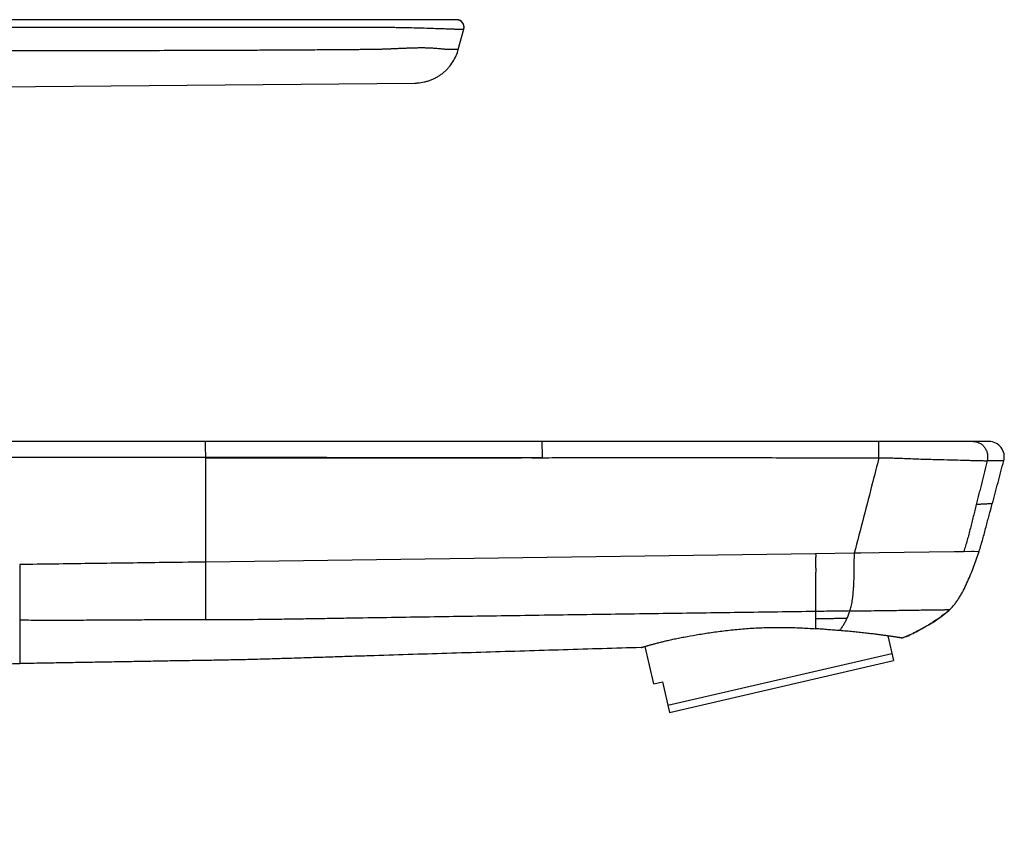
# Model space of a CAD drawing. Header units: millimetres. Extents: x 5 to 344, y -177 to 251.
# Tile 11 of 11: x 250 to 344, y 174 to 251. Entities that reach past the tile are written whole.
import ezdxf

# ---------------------------------------------------------------- set-up
doc = ezdxf.new("R2010")
doc.units = ezdxf.units.MM
doc.header["$LTSCALE"] = 23.1
doc.layers.get('0').update_dxf_attribs({"linetype": 'CONTINUOUS'})

msp = doc.modelspace()

# ---------------------------------------------------------------- linework, layer by layer
at = {"color": 7, "linetype": 'CONTINUOUS'}
for p, q in [((291.305, 251.022), (185.842, 251.013)), ((291.323, 251.021), (291.305, 251.022)), ((291.336, 251.021), (291.305, 251.022)), ((291.336, 251.021), (291.323, 251.021)), ((291.429, 251.011), (291.398, 251.015)), ((291.46, 251.004), (291.429, 251.011)), ((291.49, 250.997), (291.459, 251.005)), ((291.52, 250.988), (291.49, 250.997)), ((291.55, 250.978), (291.52, 250.988)), ((291.579, 250.966), (291.549, 250.978)), ((291.607, 250.954), (291.578, 250.967)), ((291.635, 250.94), (291.607, 250.954)), ((291.663, 250.924), (291.635, 250.94)), ((291.689, 250.908), (291.662, 250.925)), ((291.715, 250.89), (291.689, 250.908)), ((291.74, 250.872), (291.715, 250.891)), ((291.467, 248.189), (291.989, 250.129)), ((291.989, 250.129), (291.993, 250.144)), ((233.054, 244.476), (287.304, 244.966)), ((287.305, 244.966), (287.424, 244.969)), ((287.424, 244.969), (287.477, 244.971)), ((287.477, 244.971), (287.569, 244.977)), ((342.203, 210.707), (230.989, 210.707)), ((343.621, 208.848), (343.622, 208.855)), ((341.21, 200.041), (341.26, 200.193)), ((341.21, 200.041), (341.21, 200.041)), ((337.563, 193.921), (337.737, 194.048)), ((337.736, 194.047), (337.901, 194.174)), ((337.901, 194.174), (338.057, 194.299)), ((338.201, 194.421), (338.334, 194.54)), ((338.333, 194.539), (338.445, 194.644)), ((338.445, 194.644), (338.444, 194.643)), ((337.202, 193.67), (337.385, 193.795)), ((332.547, 192.127), (333.091, 189.773)), ((310.152, 187.556), (309.327, 191.129)), ((311.497, 185.506), (332.933, 190.455)), ((311.655, 184.824), (333.091, 189.773)), ((310.152, 187.556), (310.98, 187.747)), ((310.98, 187.747), (311.655, 184.824))]:
    msp.add_line(p, q, dxfattribs=at)
at = {"color": 9, "linetype": 'CONTINUOUS'}
for p, q in [((267.309, 199.191), (267.309, 209.215)), ((343.622, 208.855), (343.617, 208.855)), ((343.622, 208.855), (343.617, 208.855)), ((325.634, 199.982), (267.309, 199.191)), ((329.333, 200.032), (325.634, 199.982)), ((341.26, 200.193), (329.332, 200.032)), ((340.316, 200.181), (339.868, 200.174)), ((340.6, 200.184), (340.548, 200.184)), ((325.634, 194.465), (325.634, 192.815)), ((249.526, 193.626), (249.526, 189.487)), ((249.526, 191.907), (249.526, 191.643))]:
    msp.add_line(p, q, dxfattribs=at)
at = {"color": 7, "linetype": 'CONTINUOUS'}
for points in [[(291.398, 251.016), (291.367, 251.019), (291.336, 251.021)], [(291.993, 250.144), (291.999, 250.175), (292.005, 250.206), (292.009, 250.237), (292.012, 250.268), (292.013, 250.299), (292.013, 250.331), (292.011, 250.362), (292.008, 250.393), (292.004, 250.424), (291.999, 250.455), (291.992, 250.486), (291.983, 250.516), (291.974, 250.546), (291.963, 250.575), (291.951, 250.604), (291.937, 250.632), (291.923, 250.66), (291.907, 250.687), (291.89, 250.713), (291.871, 250.738), (291.852, 250.763), (291.832, 250.787), (291.81, 250.81), (291.788, 250.831), (291.764, 250.852), (291.74, 250.872)], [(291.993, 250.144), (291.999, 250.175), (292.005, 250.206)], [(292.009, 250.237), (292.012, 250.268), (292.013, 250.299), (292.013, 250.331)], [(287.426, 244.969), (287.546, 244.975), (287.569, 244.977)], [(337.901, 194.174), (338.056, 194.299), (338.202, 194.422)], [(335.911, 192.886), (336.086, 192.985), (336.267, 193.088), (336.45, 193.197), (336.638, 193.309), (336.826, 193.426), (337.015, 193.547), (337.202, 193.67)], [(335.912, 192.886), (336.087, 192.985), (336.267, 193.089), (336.451, 193.197), (336.638, 193.31), (336.827, 193.427), (337.015, 193.547)], [(337.201, 193.669), (337.385, 193.794), (337.564, 193.921)], [(334.019, 191.97), (334.172, 192.026), (334.324, 192.086), (334.476, 192.151), (334.628, 192.219), (334.78, 192.291), (334.934, 192.367), (335.09, 192.446), (335.248, 192.528), (335.408, 192.612), (335.572, 192.7), (335.74, 192.791)], [(334.324, 192.086), (334.476, 192.151), (334.628, 192.219)], [(334.78, 192.291), (334.934, 192.367), (335.089, 192.446), (335.247, 192.527), (335.408, 192.612), (335.572, 192.7), (335.74, 192.791), (335.912, 192.886)], [(333.877, 191.923), (334.019, 191.97), (334.172, 192.026)]]:
    msp.add_lwpolyline(points, dxfattribs=at)
at = {"color": 9, "linetype": 'CONTINUOUS'}
for points in [[(331.184, 200.057), (329.967, 200.04), (329.652, 200.036), (329.332, 200.032)], [(339.782, 200.173), (339.699, 200.172), (339.61, 200.171), (339.514, 200.17), (339.413, 200.168), (339.306, 200.167), (339.194, 200.165), (339.077, 200.164), (338.955, 200.162)], [(340.79, 200.187), (340.745, 200.186), (340.699, 200.186), (340.65, 200.185)], [(341.257, 200.193), (341.217, 200.193), (341.198, 200.193)]]:
    msp.add_lwpolyline(points, dxfattribs=at)
at = {"color": 7, "linetype": 'CONTINUOUS'}
for centre, radius, start, end in [((291.305, 250.313), 0.709, 87.5409, 88.4898), ((291.305, 250.313), 0.708, 344.96396, 87.5417), ((287.265, 249.252), 4.286, 270.5187, 272.16897), ((287.264, 249.288), 4.322, 272.16681, 272.82685), ((342.203, 209.237), 1.47, 344.96262, 89.99998), ((317.474, 207.871), 24.994, 341.74515, 342.10255)]:
    msp.add_arc(centre, radius, start, end, dxfattribs=at)
at = {"color": 9, "linetype": 'CONTINUOUS'}
for points, knots in [([(229.858, 250.321), (231.377, 250.321), (234.416, 250.32), (238.975, 250.319), (243.534, 250.318), (248.093, 250.317), (252.651, 250.316), (257.21, 250.315), (261.008, 250.314), (264.047, 250.314), (266.327, 250.313), (268.606, 250.313), (270.885, 250.313), (273.164, 250.313), (275.443, 250.313), (277.343, 250.313), (278.862, 250.313), (280.002, 250.313), (281.141, 250.313), (282.091, 250.313), (282.85, 250.313), (283.419, 250.312), (283.987, 250.309), (284.551, 250.304), (285.11, 250.297), (285.84, 250.285), (286.721, 250.268), (287.724, 250.243), (288.637, 250.217), (289.328, 250.195), (289.815, 250.178), (290.128, 250.167), (290.404, 250.157), (290.645, 250.148), (290.852, 250.14), (291.026, 250.135), (291.17, 250.131), (291.319, 250.13), (291.447, 250.129), (291.56, 250.129), (291.633, 250.129), (291.7, 250.129), (291.76, 250.129), (291.813, 250.129), (291.859, 250.129), (291.892, 250.129), (291.916, 250.129), (291.931, 250.129), (291.944, 250.129), (291.956, 250.129), (291.966, 250.129), (291.974, 250.129), (291.979, 250.129), (291.983, 250.129), (291.985, 250.129), (291.987, 250.129), (291.988, 250.13), (291.988, 250.129), (291.989, 250.13), (291.989, 250.129)], [0, 0, 0, 0, 0.073371, 0.146742, 0.220112, 0.293481, 0.366849, 0.440216, 0.513582, 0.550264, 0.586947, 0.623629, 0.660311, 0.696992, 0.733674, 0.770355, 0.788696, 0.807036, 0.825376, 0.843717, 0.852886, 0.86205, 0.871193, 0.880284, 0.889297, 0.898201, 0.915513, 0.931826, 0.94667, 0.959582, 0.965204, 0.970239, 0.974684, 0.978551, 0.981867, 0.984666, 0.986975, 0.988848, 0.991839, 0.993133, 0.994318, 0.995391, 0.996353, 0.997203, 0.997942, 0.998569, 0.99884, 0.999082, 0.999297, 0.999483, 0.999641, 0.99977, 0.99987, 0.99991, 0.999942, 0.999967, 0.999986, 0.999996, 1, 1, 1, 1]), ([(291.467, 248.189), (291.468, 248.189), (291.466, 248.189), (291.465, 248.189), (291.46, 248.189), (291.456, 248.189), (291.449, 248.189), (291.438, 248.188), (291.42, 248.188), (291.395, 248.188), (291.365, 248.188), (291.328, 248.188), (291.287, 248.187), (291.24, 248.187), (291.187, 248.187), (291.129, 248.186), (291.066, 248.186), (291.009, 248.186), (290.961, 248.185), (290.923, 248.185), (290.883, 248.185), (290.838, 248.183), (290.787, 248.179), (290.729, 248.174), (290.662, 248.166), (290.585, 248.164), (290.497, 248.166), (290.396, 248.171), (290.277, 248.18), (290.136, 248.192), (289.968, 248.207), (289.676, 248.236), (289.389, 248.263), (289.115, 248.283), (288.898, 248.296), (288.673, 248.307), (288.441, 248.314), (288.262, 248.318), (288.082, 248.32), (287.902, 248.32), (287.721, 248.319), (287.48, 248.316), (287.179, 248.309), (286.818, 248.298), (286.461, 248.284), (286.106, 248.27), (285.754, 248.254), (285.405, 248.238), (285.06, 248.224), (284.716, 248.209), (284.429, 248.199), (284.196, 248.191), (284.016, 248.185), (283.835, 248.18), (283.658, 248.175), (283.491, 248.171), (283.334, 248.168), (283.187, 248.165), (283.048, 248.164), (282.917, 248.164), (282.747, 248.164), (282.542, 248.162), (282.303, 248.161), (281.993, 248.158), (281.612, 248.155), (281.155, 248.151), (280.699, 248.147), (280.091, 248.142), (279.33, 248.136), (278.112, 248.128), (276.591, 248.118), (274.765, 248.107), (272.938, 248.097), (271.112, 248.089), (269.286, 248.081), (267.46, 248.074), (265.634, 248.069), (263.199, 248.062), (260.155, 248.054), (256.502, 248.047), (252.849, 248.04), (249.196, 248.032), (245.543, 248.024), (241.889, 248.013), (239.454, 248.003), (238.236, 247.998)], [0, 0, 0, 0, 0.000013, 0.000053, 0.00012, 0.000213, 0.000332, 0.000478, 0.000848, 0.001322, 0.001899, 0.002579, 0.003361, 0.004246, 0.005233, 0.006323, 0.007514, 0.00881, 0.009495, 0.010205, 0.010958, 0.011785, 0.012727, 0.013822, 0.01509, 0.016523, 0.01815, 0.020032, 0.022246, 0.024874, 0.028007, 0.031744, 0.041388, 0.044258, 0.047257, 0.053611, 0.056944, 0.060329, 0.063719, 0.067098, 0.070481, 0.073879, 0.080696, 0.087472, 0.094182, 0.10086, 0.107487, 0.114028, 0.120524, 0.126947, 0.13343, 0.136734, 0.140097, 0.143547, 0.146925, 0.150068, 0.153005, 0.155772, 0.158341, 0.160802, 0.163205, 0.167868, 0.172369, 0.176709, 0.185303, 0.19386, 0.202426, 0.211003, 0.228156, 0.245305, 0.279601, 0.313899, 0.348198, 0.382498, 0.416798, 0.451099, 0.4854, 0.519702, 0.588306, 0.656914, 0.725524, 0.794138, 0.862755, 0.931376, 1, 1, 1, 1]), ([(267.309, 209.215), (267.309, 209.312), (267.309, 209.502), (267.307, 209.735), (267.305, 209.914), (267.303, 210.04), (267.301, 210.157), (267.298, 210.265), (267.295, 210.363), (267.292, 210.451), (267.289, 210.526), (267.286, 210.581), (267.283, 210.618), (267.282, 210.641), (267.28, 210.661), (267.278, 210.677), (267.276, 210.689), (267.274, 210.699), (267.273, 210.704), (267.271, 210.707), (267.27, 210.707)], [0, 0, 0, 0, 0.19402, 0.381015, 0.469573, 0.553669, 0.63248, 0.705232, 0.771215, 0.829783, 0.880365, 0.922468, 0.940211, 0.955691, 0.968871, 0.979724, 0.988232, 0.99439, 0.998232, 1, 1, 1, 1]), ([(299.506, 209.166), (299.506, 209.264), (299.505, 209.459), (299.504, 209.699), (299.501, 209.884), (299.499, 210.013), (299.497, 210.135), (299.494, 210.247), (299.491, 210.349), (299.487, 210.439), (299.484, 210.518), (299.48, 210.583), (299.476, 210.629), (299.473, 210.659), (299.471, 210.675), (299.469, 210.688), (299.467, 210.698), (299.465, 210.704), (299.463, 210.707), (299.462, 210.707)], [0, 0, 0, 0, 0.192021, 0.378097, 0.466519, 0.550648, 0.629625, 0.702645, 0.768963, 0.827904, 0.878869, 0.921343, 0.954903, 0.968236, 0.979229, 0.987864, 0.99414, 0.998096, 1, 1, 1, 1]), ([(331.688, 209.159), (331.688, 209.258), (331.688, 209.454), (331.686, 209.695), (331.684, 209.88), (331.682, 210.01), (331.68, 210.132), (331.677, 210.245), (331.674, 210.347), (331.671, 210.438), (331.667, 210.517), (331.664, 210.575), (331.662, 210.614), (331.66, 210.638), (331.658, 210.659), (331.656, 210.675), (331.654, 210.689), (331.652, 210.698), (331.65, 210.704), (331.648, 210.707), (331.647, 210.707)], [0, 0, 0, 0, 0.191915, 0.378016, 0.466482, 0.550668, 0.629709, 0.702792, 0.769168, 0.828157, 0.879153, 0.921639, 0.939553, 0.955186, 0.968501, 0.979469, 0.98807, 0.994299, 0.998192, 1, 1, 1, 1]), ([(340.711, 210.707), (340.763, 210.707), (340.867, 210.7), (341.021, 210.672), (341.172, 210.625), (341.365, 210.537), (341.586, 210.384), (341.805, 210.143), (341.968, 209.854), (342.065, 209.535), (342.093, 209.2), (342.064, 208.977), (342.038, 208.869)], [0, 0, 0, 0, 0.060101, 0.120316, 0.180758, 0.241521, 0.364095, 0.488607, 0.615008, 0.742868, 0.871482, 1, 1, 1, 1]), ([(231.005, 209.231), (231.762, 209.231), (233.274, 209.229), (236.3, 209.227), (239.326, 209.227), (242.351, 209.226), (245.377, 209.225), (249.158, 209.225), (253.696, 209.224), (257.478, 209.223), (260.503, 209.222), (262.394, 209.221), (263.906, 209.22), (265.418, 209.219), (266.553, 209.217), (267.309, 209.215)], [0, 0, 0, 0, 0.062505, 0.125011, 0.250021, 0.312525, 0.375029, 0.500035, 0.625038, 0.750034, 0.812529, 0.875022, 0.906267, 0.937512, 1, 1, 1, 1]), ([(267.309, 209.215), (269.992, 209.211), (274.017, 209.204), (279.383, 209.196), (284.749, 209.189), (291.457, 209.181), (296.823, 209.175), (299.506, 209.173)], [0, 0, 0, 0, 0.250009, 0.375011, 0.500012, 0.750009, 1, 1, 1, 1]), ([(299.505, 209.164), (299.923, 209.164), (300.759, 209.165), (302.014, 209.169), (303.269, 209.174), (304.524, 209.179), (305.779, 209.182), (307.033, 209.181), (308.288, 209.178), (309.543, 209.177), (310.798, 209.176), (312.053, 209.175), (313.307, 209.174), (314.353, 209.174), (315.19, 209.173), (315.817, 209.171), (316.444, 209.169), (316.967, 209.169), (317.385, 209.17), (317.804, 209.173), (318.327, 209.177), (318.954, 209.178), (319.372, 209.172), (319.581, 209.167)], [0, 0, 0, 0, 0.0625, 0.125, 0.1875, 0.25, 0.3125, 0.374999, 0.437499, 0.499998, 0.562498, 0.624997, 0.687497, 0.749997, 0.781246, 0.812495, 0.843744, 0.874995, 0.890621, 0.906248, 0.937502, 0.968752, 1, 1, 1, 1]), ([(319.581, 209.167), (321.599, 209.164), (324.121, 209.163), (327.148, 209.162), (329.166, 209.161), (330.679, 209.16), (331.688, 209.159)], [0, 0, 0, 0, 0.499994, 0.624994, 0.749995, 1, 1, 1, 1]), ([(331.687, 209.159), (331.491, 208.399), (330.707, 205.356), (329.922, 202.314), (329.332, 200.032)], [0, 0, 0, 0, 0.249989, 1, 1, 1, 1]), ([(331.687, 209.159), (331.824, 209.158), (332.099, 209.155), (332.51, 209.147), (332.92, 209.136), (333.465, 209.119), (334.138, 209.094), (335.185, 209.053), (336.437, 209.012), (337.858, 208.975), (339.152, 208.943), (340.139, 208.918), (340.843, 208.899), (341.295, 208.887), (341.687, 208.877), (341.928, 208.871), (342.038, 208.869)], [0, 0, 0, 0, 0.039761, 0.079501, 0.119182, 0.158744, 0.237218, 0.314296, 0.462348, 0.600266, 0.726078, 0.837322, 0.886323, 0.930166, 0.968206, 1, 1, 1, 1]), ([(342.038, 208.869), (341.948, 208.521), (341.772, 207.823), (341.555, 206.951), (341.382, 206.252), (341.208, 205.554), (341.077, 205.031), (340.99, 204.682)], [0, 0, 0, 0, 0.249947, 0.49996, 0.624975, 0.749986, 1, 1, 1, 1]), ([(343.617, 208.855), (343.478, 208.856), (343.271, 208.857), (342.982, 208.859), (342.786, 208.86), (342.606, 208.861), (342.446, 208.862), (342.255, 208.864), (342.115, 208.867), (342.038, 208.869)], [0, 0, 0, 0, 0.263109, 0.393244, 0.549023, 0.636485, 0.73417, 0.852934, 1, 1, 1, 1]), ([(340.99, 204.682), (340.943, 204.493), (340.849, 204.115), (340.708, 203.548), (340.568, 202.981), (340.427, 202.414), (340.283, 201.849), (340.079, 201.099), (339.908, 200.541), (339.782, 200.173)], [0, 0, 0, 0, 0.125104, 0.250212, 0.375328, 0.500429, 0.625466, 0.750403, 1, 1, 1, 1]), ([(342.524, 204.766), (342.522, 204.766), (342.517, 204.766), (342.51, 204.766), (342.495, 204.765), (342.469, 204.763), (342.43, 204.761), (342.379, 204.758), (342.289, 204.754), (342.149, 204.746), (341.948, 204.735), (341.753, 204.724), (341.572, 204.715), (341.443, 204.708), (341.327, 204.701), (341.183, 204.693), (341.07, 204.686), (340.99, 204.682)], [0, 0, 0, 0, 0.003719, 0.008325, 0.014761, 0.033124, 0.058809, 0.091795, 0.132061, 0.234478, 0.36609, 0.525476, 0.616653, 0.71936, 0.778404, 0.84429, 1, 1, 1, 1]), ([(325.634, 199.982), (325.636, 199.914), (325.639, 199.779), (325.635, 199.577), (325.631, 199.408), (325.629, 199.273), (325.628, 199.138), (325.63, 198.97), (325.634, 198.768), (325.636, 198.566), (325.636, 198.3), (325.633, 197.969), (325.631, 197.578), (325.632, 197.193), (325.633, 196.817), (325.633, 196.453), (325.633, 195.998), (325.632, 195.481), (325.632, 194.938), (325.633, 194.61), (325.634, 194.465)], [0, 0, 0, 0, 0.036698, 0.073396, 0.110092, 0.128439, 0.146786, 0.183469, 0.220114, 0.256671, 0.293061, 0.365133, 0.436204, 0.506135, 0.574423, 0.640595, 0.704256, 0.821655, 0.921542, 1, 1, 1, 1]), ([(328.914, 194.511), (328.936, 194.581), (328.98, 194.727), (329.038, 194.96), (329.091, 195.216), (329.139, 195.495), (329.18, 195.796), (329.215, 196.117), (329.245, 196.457), (329.279, 196.941), (329.308, 197.581), (329.326, 198.379), (329.332, 199.201), (329.333, 199.754), (329.333, 200.032)], [0, 0, 0, 0, 0.039266, 0.082397, 0.129554, 0.180633, 0.235428, 0.293645, 0.355015, 0.419306, 0.556009, 0.701034, 0.850027, 1, 1, 1, 1]), ([(267.309, 199.191), (265.827, 199.171), (262.122, 199.121), (256.194, 199.041), (251.748, 198.98), (249.525, 198.95)], [0, 0, 0, 0, 0.249966, 0.624959, 1, 1, 1, 1]), ([(249.525, 198.95), (249.532, 198.423), (249.537, 197.387), (249.534, 196.12), (249.53, 195.179), (249.527, 194.44), (249.526, 193.933), (249.526, 193.626)], [0, 0, 0, 0, 0.297084, 0.583901, 0.713856, 0.827353, 1, 1, 1, 1]), ([(267.309, 193.653), (267.309, 193.798), (267.309, 194.128), (267.31, 194.793), (267.315, 195.69), (267.32, 196.801), (267.321, 197.982), (267.314, 198.786), (267.309, 199.191)], [0, 0, 0, 0, 0.078655, 0.178719, 0.360134, 0.564598, 0.780441, 1, 1, 1, 1]), ([(325.634, 194.465), (324.419, 194.448), (321.988, 194.413), (318.343, 194.361), (314.698, 194.31), (309.838, 194.242), (303.762, 194.156), (297.687, 194.068), (292.826, 193.997), (289.181, 193.943), (285.536, 193.887), (282.498, 193.839), (280.068, 193.8), (278.246, 193.769), (276.423, 193.739), (273.993, 193.701), (270.955, 193.664), (268.524, 193.652), (267.309, 193.653)], [0, 0, 0, 0, 0.062499, 0.124999, 0.187499, 0.249998, 0.374997, 0.499996, 0.562495, 0.624994, 0.687493, 0.749992, 0.781241, 0.81249, 0.84374, 0.874989, 0.937491, 1, 1, 1, 1]), ([(328.914, 194.511), (328.644, 194.508), (328.102, 194.501), (327.284, 194.49), (326.46, 194.478), (325.91, 194.469), (325.634, 194.465)], [0, 0, 0, 0, 0.246885, 0.496385, 0.747653, 1, 1, 1, 1]), ([(328.631, 193.797), (328.683, 193.906), (328.786, 194.141), (328.873, 194.383), (328.914, 194.511)], [0, 0, 0, 0, 0.472779, 1, 1, 1, 1]), ([(328.914, 194.511), (329.309, 194.517), (330.085, 194.528), (331.226, 194.544), (332.316, 194.559), (333.339, 194.573), (334.279, 194.586), (335.121, 194.598), (335.852, 194.608), (336.461, 194.616), (336.892, 194.622), (337.177, 194.626), (337.358, 194.629), (337.524, 194.631), (337.677, 194.634), (337.817, 194.636), (337.944, 194.637), (338.056, 194.639), (338.154, 194.64), (338.227, 194.641), (338.278, 194.641), (338.311, 194.641), (338.34, 194.641), (338.366, 194.642), (338.389, 194.642), (338.405, 194.642), (338.417, 194.643), (338.424, 194.643), (338.43, 194.643), (338.435, 194.643), (338.439, 194.643), (338.442, 194.644), (338.443, 194.644), (338.444, 194.644), (338.444, 194.644), (338.445, 194.644), (338.445, 194.644)], [0, 0, 0, 0, 0.124143, 0.244357, 0.359216, 0.467117, 0.566328, 0.655192, 0.732199, 0.796497, 0.846904, 0.867693, 0.886457, 0.903711, 0.919825, 0.934659, 0.947971, 0.959727, 0.969992, 0.978781, 0.982616, 0.986075, 0.98916, 0.991874, 0.994221, 0.996204, 0.997056, 0.99781, 0.99846, 0.999003, 0.999433, 0.999746, 0.999856, 0.999936, 0.999984, 1, 1, 1, 1]), ([(267.309, 193.653), (266.939, 193.654), (266.198, 193.655), (264.717, 193.659), (262.864, 193.657), (260.64, 193.647), (258.416, 193.633), (256.193, 193.62), (254.34, 193.611), (252.858, 193.609), (251.747, 193.611), (250.636, 193.617), (249.896, 193.623), (249.526, 193.626)], [0, 0, 0, 0, 0.062476, 0.124943, 0.249924, 0.375045, 0.500047, 0.62509, 0.750114, 0.812619, 0.875113, 0.937567, 1, 1, 1, 1]), ([(328.631, 193.797), (328.385, 193.791), (328.015, 193.785), (327.521, 193.779), (327.146, 193.775), (326.77, 193.771), (326.392, 193.765), (326.013, 193.756), (325.76, 193.75), (325.634, 193.747)], [0, 0, 0, 0, 0.246138, 0.370161, 0.495062, 0.620694, 0.746881, 0.873403, 1, 1, 1, 1]), ([(327.93, 192.639), (327.993, 192.718), (328.117, 192.888), (328.293, 193.163), (328.468, 193.467), (328.577, 193.683), (328.631, 193.797)], [0, 0, 0, 0, 0.223306, 0.464601, 0.722417, 1, 1, 1, 1])]:
    msp.add_open_spline(points, degree=3, knots=knots, dxfattribs=at)
at = {"color": 7, "linetype": 'CONTINUOUS'}
for points, knots in [([(287.569, 244.977), (287.786, 244.992), (288.112, 245.04), (288.539, 245.152), (288.859, 245.264), (289.172, 245.402), (289.477, 245.565), (289.769, 245.753), (290.045, 245.964), (290.303, 246.197), (290.619, 246.53), (290.959, 246.984), (291.268, 247.571), (291.412, 247.983), (291.467, 248.189)], [0, 0, 0, 0, 0.120772, 0.182781, 0.245699, 0.309362, 0.373541, 0.438013, 0.502582, 0.567082, 0.631321, 0.758037, 0.881279, 1, 1, 1, 1]), ([(267.309, 209.162), (267.98, 209.162), (269.321, 209.162), (271.334, 209.162), (273.346, 209.163), (276.029, 209.163), (279.383, 209.164), (283.407, 209.164), (286.761, 209.164), (289.444, 209.164), (291.456, 209.163), (293.468, 209.163), (296.151, 209.164), (298.163, 209.165), (299.505, 209.164)], [0, 0, 0, 0, 0.062503, 0.125005, 0.187507, 0.250009, 0.375011, 0.500012, 0.625011, 0.68751, 0.750008, 0.812507, 0.875005, 1, 1, 1, 1]), ([(342.524, 204.766), (342.708, 205.446), (343.075, 206.806), (343.438, 208.168), (343.621, 208.848)], [0, 0, 0, 0, 0.499571, 1, 1, 1, 1]), ([(341.26, 200.193), (341.387, 200.588), (341.616, 201.368), (341.921, 202.528), (342.221, 203.656), (342.423, 204.397), (342.524, 204.766)], [0, 0, 0, 0, 0.261875, 0.514203, 0.758121, 1, 1, 1, 1]), ([(338.445, 194.644), (338.537, 194.732), (338.715, 194.914), (338.964, 195.205), (339.19, 195.513), (339.399, 195.834), (339.593, 196.164), (339.834, 196.613), (340.11, 197.188), (340.414, 197.89), (340.697, 198.6), (340.964, 199.317), (341.13, 199.799), (341.21, 200.041)], [0, 0, 0, 0, 0.062477, 0.124965, 0.187458, 0.249965, 0.312463, 0.374967, 0.499982, 0.624979, 0.750055, 0.875041, 1, 1, 1, 1]), ([(338.444, 194.643), (338.284, 194.489), (337.946, 194.198), (337.407, 193.803), (336.942, 193.497), (336.563, 193.263), (336.275, 193.093), (335.986, 192.927), (335.693, 192.765), (335.448, 192.633), (335.251, 192.529), (335.053, 192.426), (334.805, 192.301), (334.401, 192.113), (334.09, 191.99), (333.877, 191.923)], [0, 0, 0, 0, 0.124876, 0.249941, 0.374944, 0.437437, 0.499929, 0.562425, 0.62493, 0.687449, 0.718714, 0.74998, 0.812494, 0.87497, 1, 1, 1, 1]), ([(308.942, 191.019), (308.942, 191.019), (308.942, 191.019), (308.942, 191.019), (308.942, 191.019), (308.943, 191.019), (308.945, 191.02), (308.947, 191.02), (308.951, 191.021), (308.954, 191.022), (308.959, 191.023), (308.966, 191.025), (308.977, 191.028), (308.992, 191.032), (309.01, 191.037), (309.031, 191.042), (309.054, 191.049), (309.091, 191.06), (309.143, 191.075), (309.214, 191.096), (309.296, 191.12), (309.389, 191.147), (309.492, 191.176), (309.605, 191.209), (309.73, 191.244), (309.864, 191.282), (310.064, 191.337), (310.339, 191.411), (310.698, 191.505), (311.096, 191.604), (311.532, 191.707), (312.004, 191.813), (312.51, 191.92), (313.249, 192.065), (314.243, 192.242), (315.283, 192.406), (316.162, 192.531), (316.852, 192.62), (317.558, 192.7), (318.524, 192.795), (319.753, 192.885), (321.241, 192.943), (322.727, 192.95), (324.192, 192.908), (325.158, 192.85), (325.634, 192.815)], [0, 0, 0, 0, 0.000005, 0.000021, 0.000048, 0.000085, 0.000191, 0.000339, 0.00053, 0.000763, 0.001038, 0.001356, 0.002119, 0.003051, 0.004152, 0.005422, 0.006861, 0.008469, 0.012187, 0.016573, 0.021622, 0.02733, 0.033691, 0.040698, 0.048346, 0.056625, 0.065529, 0.085176, 0.107212, 0.131556, 0.158119, 0.186803, 0.217504, 0.250109, 0.320537, 0.397027, 0.43719, 0.478429, 0.520589, 0.563512, 0.650994, 0.73959, 0.828056, 0.915221, 1, 1, 1, 1]), ([(327.93, 192.639), (327.746, 192.655), (327.372, 192.683), (326.805, 192.726), (326.224, 192.77), (325.832, 192.801), (325.634, 192.815)], [0, 0, 0, 0, 0.240806, 0.488126, 0.741411, 1, 1, 1, 1]), ([(333.877, 191.923), (333.877, 191.923), (333.877, 191.923), (333.875, 191.923), (333.873, 191.923), (333.871, 191.924), (333.867, 191.924), (333.86, 191.925), (333.85, 191.927), (333.835, 191.929), (333.817, 191.932), (333.796, 191.935), (333.771, 191.939), (333.743, 191.944), (333.699, 191.952), (333.637, 191.963), (333.552, 191.977), (333.454, 191.993), (333.345, 192.011), (333.223, 192.03), (333.088, 192.05), (332.886, 192.08), (332.605, 192.119), (332.235, 192.17), (331.821, 192.226), (331.368, 192.284), (330.876, 192.345), (330.348, 192.406), (329.786, 192.467), (329.193, 192.527), (328.571, 192.585), (328.147, 192.622), (327.93, 192.639)], [0, 0, 0, 0, 0.000069, 0.000275, 0.000619, 0.001102, 0.001723, 0.002484, 0.004424, 0.006922, 0.009981, 0.0136, 0.017778, 0.022512, 0.027799, 0.040014, 0.054386, 0.070881, 0.089466, 0.110096, 0.13273, 0.157334, 0.212346, 0.274894, 0.344601, 0.421075, 0.503925, 0.592755, 0.687171, 0.786779, 0.891188, 1, 1, 1, 1]), ([(308.942, 191.019), (306.466, 190.945), (301.515, 190.796), (295.327, 190.608), (290.376, 190.456), (286.663, 190.34), (283.569, 190.243), (281.094, 190.164), (279.237, 190.104), (277.381, 190.044), (275.525, 189.985), (273.668, 189.927), (272.121, 189.883), (270.883, 189.852), (269.645, 189.825), (268.097, 189.798), (266.55, 189.775), (265.312, 189.755), (264.074, 189.735), (262.526, 189.708), (260.669, 189.674), (258.812, 189.641), (256.955, 189.61), (255.098, 189.578), (253.24, 189.546), (251.383, 189.515), (250.145, 189.496), (249.526, 189.487)], [0, 0, 0, 0, 0.125, 0.25, 0.3125, 0.375, 0.4375, 0.46875, 0.5, 0.53125, 0.5625, 0.59375, 0.625, 0.640625, 0.65625, 0.6875, 0.71875, 0.734375, 0.75, 0.78125, 0.8125, 0.84375, 0.875, 0.90625, 0.9375, 0.96875, 1, 1, 1, 1]), ([(215.125, 173.934), (215.205, 174.365), (215.37, 175.226), (215.66, 176.51), (216.014, 177.779), (216.377, 178.816), (216.716, 179.625), (216.997, 180.218), (217.306, 180.797), (217.645, 181.359), (218.015, 181.902), (218.545, 182.599), (219.275, 183.417), (220.246, 184.304), (221.302, 185.086), (222.425, 185.771), (223.598, 186.368), (224.808, 186.886), (226.047, 187.334), (227.306, 187.719), (228.581, 188.049), (229.866, 188.331), (231.159, 188.57), (232.459, 188.771), (233.763, 188.939), (235.071, 189.078), (236.382, 189.189), (237.694, 189.277), (239.008, 189.344), (240.322, 189.391), (242.075, 189.432), (243.828, 189.447), (245.581, 189.455), (247.335, 189.464), (248.65, 189.475), (249.526, 189.487)], [0, 0, 0, 0, 0.031256, 0.062518, 0.093827, 0.125131, 0.140755, 0.156355, 0.171941, 0.187529, 0.203128, 0.218737, 0.249957, 0.281156, 0.312318, 0.343526, 0.374797, 0.406077, 0.437359, 0.468652, 0.499932, 0.53119, 0.562441, 0.593693, 0.624945, 0.656201, 0.68746, 0.71872, 0.749978, 0.781236, 0.81249, 0.874992, 0.906243, 0.937496, 1, 1, 1, 1])]:
    msp.add_open_spline(points, degree=3, knots=knots, dxfattribs=at)

doc.saveas('drawing.dxf')
